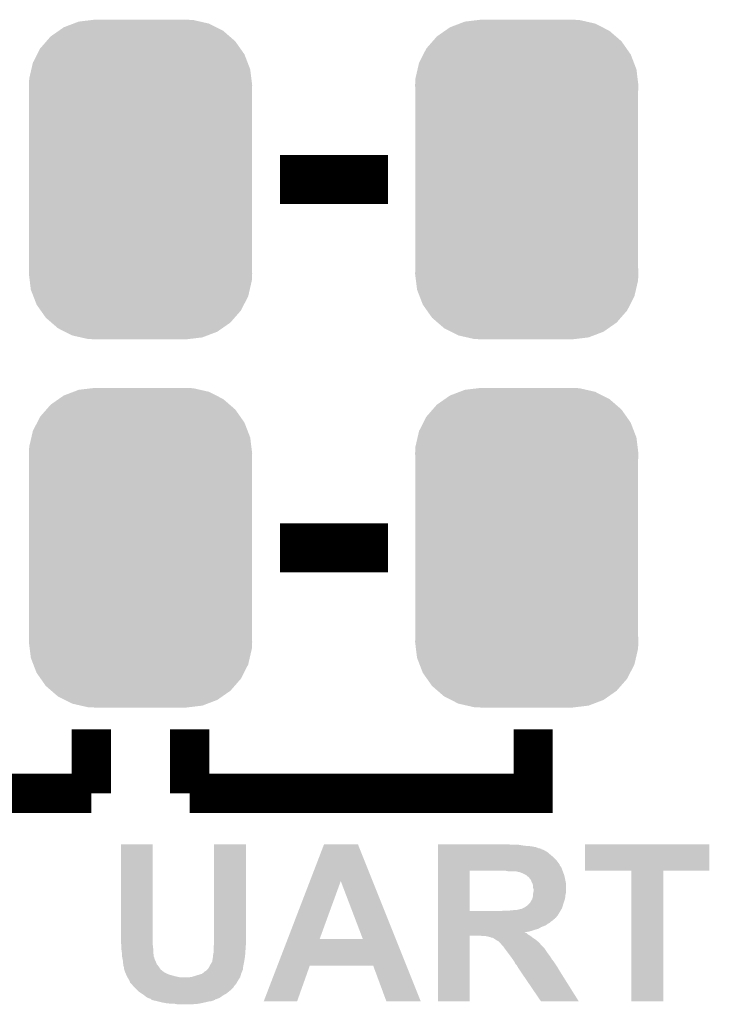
# Model space of a CAD drawing. Extents: x -1.4 to 24.2, y -3.9 to 53.4.
# Tile 19 of 56: x 14.5 to 18, y 4 to 9.1. Entities that reach past the tile are written whole.
import ezdxf

# ---------------------------------------------------------------- set-up
doc = ezdxf.new("R2010")
doc.units = 0
doc.layers.get('0').update_dxf_attribs({"linetype": 'CONTINUOUS'})
doc.layers.add('XSENSE_MTI-8_CLICK_V102_GTO', color=11, linetype='CONTINUOUS')
doc.layers.add('XSENSE_MTI-8_CLICK_V102_GTS', color=8, linetype='CONTINUOUS')

# ---------------------------------------------------------------- blocks, each defined once
blk = doc.blocks.new('CUSTOM_91')
for points in [[(-0.346778, 0.80667), (-0.319758, 0.816954), (0.353772, 0.80667), (0.308544, 0.816954)], [(-0.319758, 0.816954), (-0.25199, 0.82504), (0.308544, 0.816954), (0.27298, 0.82504)], [(-0.25199, 0.82504), (-0.23749, 0.82677), (0.27298, 0.82504), (0.23749, 0.82677)], [(-0.465166, 0.74011), (-0.423346, 0.769256), (0.461368, 0.74011), (0.427696, 0.769256)], [(-0.423346, 0.769256), (-0.397192, 0.787482), (0.427696, 0.769256), (0.391686, 0.787482)], [(-0.397192, 0.787482), (-0.346778, 0.80667), (0.391686, 0.787482), (0.353772, 0.80667)], [(-0.519626, 0.67767), (-0.48704, 0.715032), (0.516586, 0.67767), (0.49034, 0.715032)], [(-0.48704, 0.715032), (-0.465166, 0.74011), (0.49034, 0.715032), (0.461368, 0.74011)], [(-0.535174, 0.647234), (-0.519626, 0.67767), (0.537964, 0.647234), (0.516586, 0.67767)], [(-0.557316, 0.603886), (-0.535174, 0.647234), (0.55465, 0.603886), (0.537964, 0.647234)], [(-0.575988, 0.523164), (-0.565176, 0.569912), (0.573482, 0.523164), (0.567726, 0.569912)], [(-0.565176, 0.569912), (-0.557316, 0.603886), (0.567726, 0.569912), (0.55465, 0.603886)], [(-0.57785, 0.48768), (-0.575988, 0.523164), (0.57785, 0.48768), (0.573482, 0.523164)], [(-0.57658, 0.458364), (-0.57785, 0.48768), (0.57658, 0.458364), (0.57785, 0.48768)], [(-0.57658, 0.45836), (-0.57658, 0.458364), (0.57658, 0.45836), (0.57658, 0.458364)], [(-0.57658, -0.45836), (-0.57658, 0.45836), (0.57658, -0.45836), (0.57658, 0.45836)], [(-0.57785, -0.48768), (-0.576582, -0.458364), (0.57785, -0.48768), (0.57658, -0.458364)], [(-0.576582, -0.458364), (-0.57658, -0.45836), (0.57658, -0.458364), (0.57658, -0.45836)], [(-0.57348, -0.523164), (-0.57785, -0.48768), (0.575988, -0.523164), (0.57785, -0.48768)], [(-0.567726, -0.569912), (-0.57348, -0.523164), (0.565174, -0.569912), (0.575988, -0.523164)], [(-0.554648, -0.603886), (-0.567726, -0.569912), (0.557316, -0.603886), (0.565174, -0.569912)], [(-0.537964, -0.647234), (-0.554648, -0.603886), (0.535172, -0.647234), (0.557316, -0.603886)], [(-0.516584, -0.67767), (-0.537964, -0.647234), (0.519626, -0.67767), (0.535172, -0.647234)], [(-0.49034, -0.715032), (-0.516584, -0.67767), (0.487038, -0.715032), (0.519626, -0.67767)], [(-0.461366, -0.74011), (-0.49034, -0.715032), (0.465166, -0.74011), (0.487038, -0.715032)], [(-0.427696, -0.769256), (-0.461366, -0.74011), (0.423344, -0.769256), (0.465166, -0.74011)], [(-0.391684, -0.787482), (-0.427696, -0.769256), (0.397192, -0.787482), (0.423344, -0.769256)], [(-0.353772, -0.80667), (-0.391684, -0.787482), (0.346776, -0.80667), (0.397192, -0.787482)], [(-0.308542, -0.816954), (-0.353772, -0.80667), (0.319758, -0.816954), (0.346776, -0.80667)], [(-0.27298, -0.82504), (-0.308542, -0.816954), (0.251988, -0.82504), (0.319758, -0.816954)], [(-0.23749, -0.82677), (-0.27298, -0.82504), (0.23749, -0.82677), (0.251988, -0.82504)]]:
    blk.add_solid(points)

msp = doc.modelspace()

# ---------------------------------------------------------------- linework, layer by layer
at = {"layer": 'XSENSE_MTI-8_CLICK_V102_GTO'}
for points, const_width in [([(15.80896, 8.255), (16.36776, 8.255)], 0.254), ([(15.80896, 6.35), (16.36776, 6.35)], 0.254), ([(14.8336, 5.08), (14.8336, 5.4102)], 0.2032), ([(15.3416, 5.08), (15.3416, 5.4102)], 0.2032), ([(15.3416, 5.08), (17.1196, 5.08), (17.1196, 5.4102)], 0.2032), ([(13.0556, 5.08), (14.8336, 5.08)], 0.2032)]:
    msp.add_lwpolyline(points, dxfattribs=dict(at, const_width=const_width))
for points in [[(14.986, 4.31038), (14.98602, 4.815818), (15.1511, 4.31038), (15.1511, 4.815818)], [(14.98602, 4.815818), (14.986022, 4.81584), (15.1511, 4.815818), (14.986022, 4.81584)], [(15.468602, 4.38658), (15.46862, 4.815818), (15.6337, 4.38658), (15.6337, 4.815818)], [(15.46862, 4.815818), (15.468622, 4.81584), (15.6337, 4.815818), (15.468622, 4.81584)], [(15.964326, 4.625282), (16.03757, 4.815826), (16.289036, 4.625282), (16.212824, 4.815826)], [(16.03757, 4.815826), (16.037576, 4.81584), (16.212824, 4.815826), (16.037576, 4.81584)], [(16.62686, 4.8133), (16.626862, 4.81584), (17.002762, 4.8133), (16.992602, 4.81584)], [(16.62686, 4.80822), (16.62686, 4.8133), (17.073878, 4.80822), (17.043402, 4.8133)], [(16.62686, 4.80568), (16.62686, 4.80822), (17.106902, 4.80568), (17.073878, 4.80822)], [(16.62686, 4.800598), (16.62686, 4.80568), (17.134842, 4.800598), (17.106902, 4.80568)], [(16.62686, 4.79552), (16.62686, 4.800598), (17.147542, 4.79552), (17.134842, 4.800598)], [(16.62686, 4.79298), (16.62686, 4.79552), (17.160242, 4.79298), (17.147542, 4.79552)], [(16.62686, 4.792958), (16.62686, 4.79298), (17.16278, 4.792958), (17.160242, 4.79298)], [(16.62686, 4.790436), (16.62686, 4.792958), (17.162796, 4.790436), (17.16278, 4.792958)], [(16.62686, 4.7879), (16.62686, 4.790436), (17.1704, 4.7879), (17.162796, 4.790436)], [(17.38884, 4.678702), (17.38886, 4.815818), (18.031438, 4.678702), (18.03146, 4.815818)], [(17.38886, 4.815818), (17.388862, 4.81584), (18.03146, 4.815818), (17.388862, 4.81584)], [(16.626858, 4.734558), (16.62686, 4.749802), (17.23898, 4.734558), (17.223738, 4.749802)], [(16.62686, 4.78282), (16.62686, 4.7879), (17.180558, 4.78282), (17.1704, 4.7879)], [(16.62686, 4.7752), (16.62686, 4.78282), (17.19326, 4.7752), (17.180558, 4.78282)], [(16.62686, 4.749802), (16.62686, 4.7752), (17.223738, 4.749802), (17.19326, 4.7752)], [(16.626858, 4.71424), (16.626858, 4.734558), (17.254222, 4.71424), (17.23898, 4.734558)], [(16.626858, 4.711694), (16.626858, 4.71424), (17.25676, 4.711694), (17.254222, 4.71424)], [(16.626858, 4.709156), (16.626858, 4.711694), (17.256762, 4.709156), (17.25676, 4.711694)], [(16.626858, 4.70408), (16.626858, 4.709156), (17.259302, 4.70408), (17.256762, 4.709156)], [(16.626858, 4.693918), (16.626858, 4.70408), (17.26692, 4.693918), (17.259302, 4.70408)], [(16.626858, 4.67868), (16.626858, 4.693918), (17.272, 4.67868), (17.26692, 4.693918)], [(16.626852, 4.470422), (16.626858, 4.67868), (16.79194, 4.470422), (16.791962, 4.67868)], [(16.990062, 4.67614), (16.977362, 4.67868), (17.272954, 4.67614), (17.272, 4.67868)], [(17.033246, 4.676134), (16.990062, 4.67614), (17.272956, 4.676134), (17.272954, 4.67614)], [(17.035786, 4.6736), (17.033246, 4.676134), (17.273906, 4.6736), (17.272956, 4.676134)], [(17.051022, 4.671058), (17.038322, 4.6736), (17.274858, 4.671058), (17.273906, 4.6736)], [(17.06372, 4.66598), (17.051022, 4.671058), (17.276764, 4.66598), (17.274858, 4.671058)], [(17.078962, 4.658358), (17.06372, 4.66598), (17.27962, 4.658358), (17.276764, 4.66598)], [(17.08404, 4.655818), (17.078962, 4.658358), (17.280256, 4.655818), (17.27962, 4.658358)], [(17.08912, 4.65074), (17.08404, 4.655818), (17.281526, 4.65074), (17.280256, 4.655818)], [(17.096742, 4.645658), (17.08912, 4.65074), (17.282796, 4.645658), (17.281526, 4.65074)], [(17.09928, 4.643114), (17.096742, 4.645658), (17.283432, 4.643114), (17.282796, 4.645658)], [(17.099286, 4.640574), (17.09928, 4.643114), (17.284068, 4.640574), (17.283432, 4.643114)], [(17.10182, 4.63804), (17.099286, 4.640574), (17.2847, 4.63804), (17.284068, 4.640574)], [(17.1069, 4.632956), (17.10182, 4.63804), (17.285718, 4.632956), (17.2847, 4.63804)], [(17.627578, 4.67868), (17.38884, 4.678702), (18.031438, 4.67868), (18.031438, 4.678702)], [(17.62758, 4.678658), (17.627578, 4.67868), (17.7927, 4.678658), (18.031438, 4.67868)], [(17.6276, 4.003062), (17.62758, 4.678658), (17.792678, 4.003062), (17.7927, 4.678658)], [(15.849148, 4.325648), (15.964326, 4.625282), (16.01471, 4.325648), (16.123904, 4.625282)], [(16.238188, 4.32562), (16.123904, 4.625282), (16.40889, 4.32562), (16.289036, 4.625282)], [(17.11198, 4.62026), (17.1069, 4.632956), (17.288256, 4.62026), (17.285718, 4.632956)], [(17.115792, 4.612638), (17.11198, 4.62026), (17.28978, 4.612638), (17.288256, 4.62026)], [(17.117062, 4.610098), (17.115792, 4.612638), (17.289778, 4.610098), (17.28978, 4.612638)], [(17.1196, 4.599938), (17.117062, 4.610098), (17.289778, 4.599938), (17.289778, 4.610098)], [(17.119602, 4.589778), (17.1196, 4.599938), (17.289778, 4.589778), (17.289778, 4.599938)], [(17.12214, 4.582156), (17.119602, 4.589778), (17.289778, 4.582156), (17.289778, 4.589778)], [(17.114518, 4.531356), (17.115152, 4.533898), (17.28385, 4.531356), (17.284698, 4.533898)], [(17.115152, 4.533898), (17.1196, 4.551678), (17.284698, 4.533898), (17.286674, 4.551678)], [(17.1196, 4.561838), (17.120108, 4.564378), (17.288932, 4.561838), (17.289778, 4.564378)], [(17.1196, 4.556758), (17.1196, 4.561838), (17.28724, 4.556758), (17.288932, 4.561838)], [(17.1196, 4.551678), (17.1196, 4.556758), (17.286674, 4.551678), (17.28724, 4.556758)], [(17.120108, 4.564378), (17.12214, 4.574538), (17.289778, 4.564378), (17.289778, 4.574538)], [(17.12214, 4.574538), (17.12214, 4.582156), (17.289778, 4.574538), (17.289778, 4.582156)], [(17.058636, 4.48056), (17.068792, 4.485638), (17.266412, 4.48056), (17.26946, 4.485638)], [(17.068792, 4.485638), (17.073878, 4.48818), (17.26946, 4.485638), (17.270222, 4.48818)], [(17.073878, 4.48818), (17.08912, 4.49834), (17.270222, 4.48818), (17.27327, 4.49834)], [(17.08912, 4.49834), (17.10182, 4.51104), (17.27327, 4.49834), (17.27708, 4.51104)], [(17.10182, 4.51104), (17.104354, 4.513574), (17.27708, 4.51104), (17.277924, 4.513574)], [(17.104354, 4.513574), (17.10436, 4.516114), (17.277924, 4.513574), (17.27877, 4.516114)], [(17.10436, 4.516114), (17.106898, 4.51866), (17.27877, 4.516114), (17.279618, 4.51866)], [(17.106898, 4.51866), (17.10944, 4.523738), (17.279618, 4.51866), (17.28131, 4.523738)], [(17.10944, 4.523738), (17.114518, 4.531356), (17.28131, 4.523738), (17.28385, 4.531356)], [(16.62685, 4.43484), (16.626852, 4.44754), (17.236432, 4.43484), (17.2466, 4.44754)], [(16.62685, 4.434826), (16.62685, 4.43484), (17.233894, 4.434826), (17.236432, 4.43484)], [(16.62685, 4.429758), (16.62685, 4.434826), (17.231354, 4.429758), (17.233894, 4.434826)], [(16.626852, 4.4704), (16.626852, 4.470422), (16.949422, 4.4704), (16.79194, 4.470422)], [(16.626852, 4.44754), (16.626852, 4.4704), (17.2466, 4.44754), (17.260316, 4.4704)], [(16.949422, 4.4704), (16.97482, 4.47294), (17.260316, 4.4704), (17.26184, 4.47294)], [(16.997682, 4.47294), (17.02308, 4.47548), (17.26184, 4.47294), (17.263364, 4.47548)], [(17.033238, 4.47548), (17.053558, 4.48056), (17.263364, 4.47548), (17.266412, 4.48056)], [(15.4686, 4.30784), (15.468602, 4.38658), (15.6337, 4.30784), (15.6337, 4.38658)], [(16.62685, 4.427218), (16.62685, 4.429758), (17.22628, 4.427218), (17.231354, 4.429758)], [(16.62685, 4.42214), (16.62685, 4.427218), (17.2212, 4.42214), (17.22628, 4.427218)], [(16.62685, 4.417058), (16.62685, 4.42214), (17.213578, 4.417058), (17.2212, 4.42214)], [(16.62685, 4.409438), (16.62685, 4.417058), (17.205956, 4.409438), (17.213578, 4.417058)], [(16.62685, 4.404358), (16.62685, 4.409438), (17.1958, 4.404358), (17.205956, 4.409438)], [(16.62685, 4.39674), (16.62685, 4.404358), (17.18564, 4.39674), (17.1958, 4.404358)], [(16.62685, 4.38658), (16.62685, 4.39674), (17.160238, 4.38658), (17.18564, 4.39674)], [(16.62685, 4.378958), (16.62685, 4.38658), (17.14754, 4.378958), (17.160238, 4.38658)], [(16.62684, 4.003062), (16.626848, 4.343378), (16.791918, 4.003062), (16.79194, 4.343378)], [(16.626848, 4.3688), (16.62685, 4.37388), (17.11452, 4.3688), (17.12976, 4.37388)], [(16.626848, 4.36372), (16.626848, 4.3688), (17.096738, 4.36372), (17.11452, 4.3688)], [(16.626848, 4.361148), (16.626848, 4.36372), (17.076452, 4.361148), (17.096738, 4.36372)], [(16.626848, 4.35864), (16.626848, 4.361148), (17.078964, 4.35864), (17.076452, 4.361148)], [(16.626848, 4.356096), (16.626848, 4.35864), (17.086582, 4.356096), (17.078964, 4.35864)], [(16.626848, 4.348478), (16.626848, 4.356096), (17.094202, 4.348478), (17.086582, 4.356096)], [(16.626848, 4.3434), (16.626848, 4.348478), (17.102668, 4.3434), (17.094202, 4.348478)], [(16.626848, 4.343378), (16.626848, 4.3434), (16.79194, 4.343378), (16.842738, 4.3434)], [(16.62685, 4.37388), (16.62685, 4.378958), (17.12976, 4.37388), (17.14754, 4.378958)], [(16.86052, 4.34086), (16.842738, 4.3434), (17.1069, 4.34086), (17.102668, 4.3434)], [(16.88592, 4.33832), (16.873218, 4.34086), (17.110076, 4.33832), (17.1069, 4.34086)], [(16.896078, 4.335782), (16.88592, 4.33832), (17.113248, 4.335782), (17.110076, 4.33832)], [(16.901156, 4.333242), (16.896078, 4.335782), (17.116424, 4.333242), (17.113248, 4.335782)], [(16.906236, 4.33324), (16.901156, 4.333242), (17.116426, 4.33324), (17.116424, 4.333242)], [(16.911318, 4.3307), (16.906236, 4.33324), (17.1196, 4.3307), (17.116426, 4.33324)], [(16.916398, 4.32816), (16.911318, 4.3307), (17.12341, 4.32816), (17.1196, 4.3307)], [(14.987906, 4.29514), (14.986, 4.31038), (15.1511, 4.29514), (15.1511, 4.31038)], [(14.98854, 4.29006), (14.987906, 4.29514), (15.151666, 4.29006), (15.1511, 4.29514)], [(14.98854, 4.272282), (14.98854, 4.29006), (15.15364, 4.272282), (15.151666, 4.29006)], [(15.46606, 4.290062), (15.4686, 4.300222), (15.63243, 4.290062), (15.633154, 4.300222)], [(15.46606, 4.257042), (15.46606, 4.290062), (15.63007, 4.257042), (15.63243, 4.290062)], [(15.4686, 4.300222), (15.4686, 4.30784), (15.633154, 4.300222), (15.6337, 4.30784)], [(15.796414, 4.18846), (15.849138, 4.32562), (16.463748, 4.18846), (16.40889, 4.32562)], [(15.849138, 4.32562), (15.849148, 4.325648), (16.238188, 4.32562), (16.01471, 4.325648)], [(16.927832, 4.32054), (16.916398, 4.32816), (17.13484, 4.32054), (17.12341, 4.32816)], [(16.931638, 4.318002), (16.927832, 4.32054), (17.137886, 4.318002), (17.13484, 4.32054)], [(16.941796, 4.312922), (16.931638, 4.318002), (17.143982, 4.312922), (17.137886, 4.318002)], [(16.946882, 4.307838), (16.941796, 4.312922), (17.150082, 4.307838), (17.143982, 4.312922)], [(16.954494, 4.300226), (16.946882, 4.307838), (17.156426, 4.300226), (17.150082, 4.307838)], [(16.9545, 4.297686), (16.954494, 4.300226), (17.158542, 4.297686), (17.156426, 4.300226)], [(16.959582, 4.292602), (16.9545, 4.297686), (17.162778, 4.292602), (17.158542, 4.297686)], [(16.964658, 4.287522), (16.959582, 4.292602), (17.167858, 4.287522), (17.162778, 4.292602)], [(16.971918, 4.27736), (16.964658, 4.287522), (17.17802, 4.27736), (17.167858, 4.287522)], [(14.988542, 4.272278), (14.98854, 4.272282), (15.15364, 4.272278), (15.15364, 4.272282)], [(14.99108, 4.2545), (14.988542, 4.272278), (15.153642, 4.2545), (15.15364, 4.272278)], [(14.99108, 4.251958), (14.99108, 4.2545), (15.153642, 4.251958), (15.153642, 4.2545)], [(14.99108, 4.244336), (14.99108, 4.251958), (15.15618, 4.244336), (15.153642, 4.251958)], [(14.99108, 4.239262), (14.99108, 4.244336), (15.156182, 4.239262), (15.15618, 4.244336)], [(14.992098, 4.234176), (14.99108, 4.239262), (15.156182, 4.234176), (15.156182, 4.239262)], [(14.993114, 4.229098), (14.992098, 4.234176), (15.158722, 4.229098), (15.156182, 4.234176)], [(14.995146, 4.218938), (14.993114, 4.229098), (15.16126, 4.218938), (15.158722, 4.229098)], [(15.460982, 4.226562), (15.46352, 4.234184), (15.626926, 4.226562), (15.628196, 4.234184)], [(15.46352, 4.244342), (15.46606, 4.257042), (15.629164, 4.244342), (15.63007, 4.257042)], [(15.46352, 4.23672), (15.46352, 4.244342), (15.62862, 4.23672), (15.629164, 4.244342)], [(15.46352, 4.234184), (15.46352, 4.23672), (15.628196, 4.234184), (15.62862, 4.23672)], [(16.97736, 4.26974), (16.971918, 4.27736), (17.1831, 4.26974), (17.17802, 4.27736)], [(16.983076, 4.26212), (16.97736, 4.26974), (17.18818, 4.26212), (17.1831, 4.26974)], [(16.99641, 4.24434), (16.983076, 4.26212), (17.20088, 4.24434), (17.18818, 4.26212)], [(17.004032, 4.234178), (16.99641, 4.24434), (17.208502, 4.234178), (17.20088, 4.24434)], [(17.00784, 4.2291), (17.004032, 4.234178), (17.21155, 4.2291), (17.208502, 4.234178)], [(17.013282, 4.22148), (17.00784, 4.2291), (17.21612, 4.22148), (17.21155, 4.2291)], [(14.99616, 4.213862), (14.995146, 4.218938), (15.1638, 4.213862), (15.16126, 4.218938)], [(14.99616, 4.20878), (14.99616, 4.213862), (15.16634, 4.20878), (15.1638, 4.213862)], [(14.99616, 4.203702), (14.99616, 4.20878), (15.168372, 4.203702), (15.16634, 4.20878)], [(14.998066, 4.19608), (14.99616, 4.203702), (15.171422, 4.19608), (15.168372, 4.203702)], [(14.9987, 4.193542), (14.998066, 4.19608), (15.173454, 4.193542), (15.171422, 4.19608)], [(14.9987, 4.188464), (14.9987, 4.193542), (15.177514, 4.188464), (15.173454, 4.193542)], [(15.000394, 4.18338), (14.9987, 4.188464), (15.18158, 4.18338), (15.177514, 4.188464)], [(15.001238, 4.180842), (15.000394, 4.18338), (15.183274, 4.180842), (15.18158, 4.18338)], [(15.00124, 4.173224), (15.001238, 4.180842), (15.188352, 4.173224), (15.183274, 4.180842)], [(15.438122, 4.173222), (15.44269, 4.180838), (15.618458, 4.173222), (15.61846, 4.180838)], [(15.44269, 4.180838), (15.44574, 4.18592), (15.61846, 4.180838), (15.619476, 4.18592)], [(15.44574, 4.18592), (15.45082, 4.196078), (15.619476, 4.18592), (15.621506, 4.196078)], [(15.45082, 4.196078), (15.456914, 4.20624), (15.621506, 4.196078), (15.62354, 4.20624)], [(15.456914, 4.20624), (15.45844, 4.208782), (15.62354, 4.20624), (15.623962, 4.208782)], [(15.45844, 4.208782), (15.46098, 4.224022), (15.623962, 4.208782), (15.626502, 4.224022)], [(15.46098, 4.224022), (15.460982, 4.226562), (15.626502, 4.224022), (15.626926, 4.226562)], [(15.725152, 4.00307), (15.796408, 4.188444), (15.897854, 4.00307), (15.963896, 4.188444)], [(15.796408, 4.188444), (15.796414, 4.18846), (15.963896, 4.188444), (16.291544, 4.18846)], [(16.360136, 4.003056), (16.291544, 4.18846), (16.537902, 4.003056), (16.463748, 4.18846)], [(17.020538, 4.21132), (17.013282, 4.22148), (17.224248, 4.21132), (17.21612, 4.22148)], [(17.02181, 4.20878), (17.020538, 4.21132), (17.22628, 4.20878), (17.224248, 4.21132)], [(17.02562, 4.201162), (17.02181, 4.20878), (17.23136, 4.201162), (17.22628, 4.20878)], [(17.0307, 4.19354), (17.02562, 4.201162), (17.23644, 4.19354), (17.23136, 4.201162)], [(17.035778, 4.18846), (17.0307, 4.19354), (17.239828, 4.18846), (17.23644, 4.19354)], [(17.038318, 4.183384), (17.035778, 4.18846), (17.243212, 4.183384), (17.239828, 4.18846)], [(17.040854, 4.180846), (17.038318, 4.183384), (17.244904, 4.180846), (17.243212, 4.183384)], [(17.04086, 4.178304), (17.040854, 4.180846), (17.246598, 4.178304), (17.244904, 4.180846)], [(17.040862, 4.178302), (17.04086, 4.178304), (17.246598, 4.178302), (17.246598, 4.178304)], [(17.052974, 4.16052), (17.040862, 4.178302), (17.25676, 4.16052), (17.246598, 4.178302)], [(15.002936, 4.168138), (15.00124, 4.173224), (15.191742, 4.168138), (15.188352, 4.173224)], [(15.00632, 4.15798), (15.002936, 4.168138), (15.20444, 4.15798), (15.191742, 4.168138)], [(15.00741, 4.155438), (15.00632, 4.15798), (15.206984, 4.155438), (15.20444, 4.15798)], [(15.012854, 4.142738), (15.00741, 4.155438), (15.232382, 4.142738), (15.206984, 4.155438)], [(15.01394, 4.1402), (15.012854, 4.142738), (15.241266, 4.1402), (15.232382, 4.142738)], [(15.01775, 4.13258), (15.01394, 4.1402), (15.267938, 4.13258), (15.241266, 4.1402)], [(15.02029, 4.1275), (15.01775, 4.13258), (15.290802, 4.1275), (15.267938, 4.13258)], [(15.020292, 4.127496), (15.02029, 4.1275), (15.603218, 4.127496), (15.603218, 4.1275)], [(15.02156, 4.12496), (15.020292, 4.127496), (15.601526, 4.12496), (15.603218, 4.127496)], [(15.339062, 4.1275), (15.354302, 4.13004), (15.603218, 4.1275), (15.603944, 4.13004)], [(15.354302, 4.13004), (15.37208, 4.13512), (15.603944, 4.13004), (15.605394, 4.13512)], [(15.37208, 4.13512), (15.38732, 4.1402), (15.605394, 4.13512), (15.606846, 4.1402)], [(15.38732, 4.1402), (15.405094, 4.14528), (15.606846, 4.1402), (15.608298, 4.14528)], [(15.405094, 4.14528), (15.405102, 4.145282), (15.608298, 4.14528), (15.608298, 4.145282)], [(15.405102, 4.145282), (15.4178, 4.15544), (15.608298, 4.145282), (15.612362, 4.15544)], [(15.4178, 4.15544), (15.420344, 4.157982), (15.612362, 4.15544), (15.613378, 4.157982)], [(15.420344, 4.157982), (15.42542, 4.160522), (15.613378, 4.157982), (15.614394, 4.160522)], [(15.42542, 4.160522), (15.435574, 4.170676), (15.614394, 4.160522), (15.618458, 4.170676)], [(15.435574, 4.170676), (15.438122, 4.173222), (15.618458, 4.170676), (15.618458, 4.173222)], [(17.160236, 4.003048), (17.052974, 4.16052), (17.355776, 4.003048), (17.25676, 4.16052)], [(15.02918, 4.112262), (15.02156, 4.12496), (15.593062, 4.112262), (15.601526, 4.12496)], [(15.03426, 4.099564), (15.02918, 4.112262), (15.585804, 4.099564), (15.593062, 4.112262)], [(15.039342, 4.094482), (15.03426, 4.099564), (15.5829, 4.094482), (15.585804, 4.099564)], [(15.046954, 4.086866), (15.039342, 4.094482), (15.576556, 4.086866), (15.5829, 4.094482)], [(15.04696, 4.084326), (15.046954, 4.086866), (15.57444, 4.084326), (15.576556, 4.086866)], [(15.052052, 4.079234), (15.04696, 4.084326), (15.5702, 4.079234), (15.57444, 4.084326)], [(15.054592, 4.076694), (15.052052, 4.079234), (15.570194, 4.076694), (15.5702, 4.079234)], [(15.067284, 4.063998), (15.054592, 4.076694), (15.557498, 4.063998), (15.570194, 4.076694)], [(15.077438, 4.053842), (15.067284, 4.063998), (15.544802, 4.053842), (15.557498, 4.063998)], [(15.092684, 4.043678), (15.077438, 4.053842), (15.532098, 4.043678), (15.544802, 4.053842)], [(15.10792, 4.03352), (15.092684, 4.043678), (15.514318, 4.03352), (15.532098, 4.043678)], [(15.12062, 4.023362), (15.10792, 4.03352), (15.500098, 4.023362), (15.514318, 4.03352)], [(15.126974, 4.02082), (15.12062, 4.023362), (15.49654, 4.02082), (15.500098, 4.023362)], [(15.13332, 4.01828), (15.126974, 4.02082), (15.489764, 4.01828), (15.49654, 4.02082)], [(15.140924, 4.015744), (15.13332, 4.01828), (15.483, 4.015744), (15.489764, 4.01828)], [(15.14094, 4.013216), (15.140924, 4.015744), (15.476258, 4.013216), (15.483, 4.015744)], [(15.14098, 4.0132), (15.14094, 4.013216), (15.476216, 4.0132), (15.476258, 4.013216)], [(15.141036, 4.013178), (15.14098, 4.0132), (15.47368, 4.013178), (15.476216, 4.0132)], [(15.147312, 4.01066), (15.141036, 4.013178), (15.473658, 4.01066), (15.47368, 4.013178)], [(15.147328, 4.010654), (15.147312, 4.01066), (15.468594, 4.010654), (15.473658, 4.01066)], [(15.153638, 4.008122), (15.147328, 4.010654), (15.466058, 4.008122), (15.468594, 4.010654)], [(15.153648, 4.00812), (15.153638, 4.008122), (15.466056, 4.00812), (15.466058, 4.008122)], [(15.16634, 4.00558), (15.153648, 4.00812), (15.458436, 4.00558), (15.466056, 4.00812)], [(15.1765, 4.00304), (15.16634, 4.00558), (15.450816, 4.00304), (15.458436, 4.00558)], [(15.18666, 4.0005), (15.1765, 4.00304), (15.43304, 4.0005), (15.443198, 4.00304)], [(15.19682, 3.99796), (15.18666, 4.0005), (15.42161, 3.99796), (15.43304, 4.0005)], [(15.21079, 3.99542), (15.19682, 3.99796), (15.41018, 3.99542), (15.42161, 3.99796)], [(15.22476, 3.99288), (15.21079, 3.99542), (15.39748, 3.99288), (15.41018, 3.99542)], [(15.2527, 3.99034), (15.22476, 3.99288), (15.38478, 3.99034), (15.39748, 3.99288)], [(15.278098, 3.9878), (15.265398, 3.99034), (15.354302, 3.9878), (15.38478, 3.99034)], [(15.897844, 4.00304), (15.725152, 4.00307), (15.897844, 4.00304), (15.897854, 4.00307)], [(16.537908, 4.00304), (16.537902, 4.003056), (16.537908, 4.00304), (16.360136, 4.003056)], [(16.791918, 4.00304), (16.62684, 4.003062), (16.791918, 4.00304), (16.791918, 4.003062)], [(17.35578, 4.00304), (17.160236, 4.003048), (17.35578, 4.00304), (17.355776, 4.003048)], [(17.792678, 4.00304), (17.6276, 4.003062), (17.792678, 4.00304), (17.792678, 4.003062)]]:
    msp.add_solid(points, dxfattribs=at)

# ---------------------------------------------------------------- block references
at = {"layer": 'XSENSE_MTI-8_CLICK_V102_GTS'}
for p in [(15.0876, 8.255), (17.08658, 8.255), (15.0876, 6.35), (17.08658, 6.35)]:
    msp.add_blockref('CUSTOM_91', p, dxfattribs=at)

doc.saveas('drawing.dxf')
